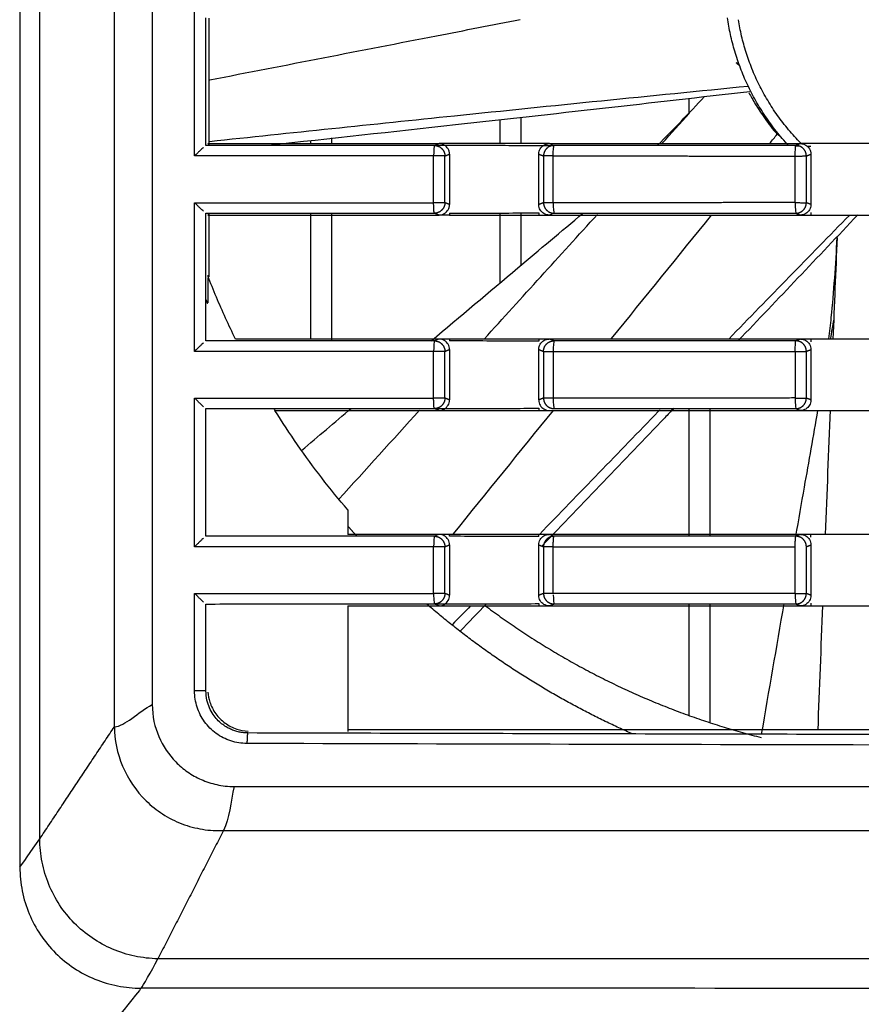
# Model space of a CAD drawing. Header units: millimetres. Extents: x 4946 to 6276, y -4769 to -3439.
# Tile 157 of 195: x 5809 to 5850, y -3674 to -3627. Entities that reach past the tile are written whole.
import ezdxf

# ---------------------------------------------------------------- set-up
doc = ezdxf.new("R2010")
doc.units = ezdxf.units.MM
doc.layers.add('ROXX_NEOmini_FIXTURE', color=7, linetype='Continuous', true_color=0x000000)
doc.dimstyles.get("Standard").update_dxf_attribs({"dimscale": 10, "dimtxt": 2.5, "dimasz": 3, "dimexe": 1, "dimexo": 0.5, "dimgap": 0.8, "dimtad": 1, "dimtoh": 1, "dimdec": 1, "dimzin": 1, "dimdsep": 46, "dimtxsty": 'Standard', "dimblk": 'OPEN90', "dimcen": 2.5, "dimadec": 1, "dimazin": 1, "dimtfac": 1, "dimtdec": 4, "dimtix": 1, "dimtofl": 0, "dimtmove": 1, "dimatfit": 3, "dimldrblk": 'OPEN90', "dimfxl": 1, "dimtolj": 1, "dimtzin": 1, "dimarcsym": 0})

# ---------------------------------------------------------------- blocks, each defined once
blk = doc.blocks.new('*D4')
at = {"layer": 'Defpoints', "color": 0}
for p in [(5752.196, -3663.256), (6119.696, -3663.256), (6119.696, -3885.816)]:
    blk.add_point(p, dxfattribs=at)
at = {"layer": 'ROXX_NEOmini_FIXTURE', "color": 0, "lineweight": -2}
for p, q in [((5752.196, -3669.257), (5752.196, -3888.817)), ((6119.696, -3669.257), (6119.696, -3888.817)), ((5758.197, -3885.816), (6113.695, -3885.816))]:
    blk.add_line(p, q, dxfattribs=at)
at = {"layer": 'ROXX_NEOmini_FIXTURE', "color": 0}
for points in [[(5758.197, -3884.816), (5758.197, -3886.817), (5752.196, -3885.816)], [(6113.695, -3886.817), (6113.695, -3884.816), (6119.696, -3885.816)]]:
    blk.add_solid(points, dxfattribs=at)
at = {"layer": 'ROXX_NEOmini_FIXTURE', "color": 0, "insert": (5935.946, -3878.915), "char_height": 9.0015, "attachment_point": 5}
blk.add_mtext('\\A1;367.5', dxfattribs=at)

msp = doc.modelspace()

# ---------------------------------------------------------------- linework, layer by layer
at = {"layer": 'ROXX_NEOmini_FIXTURE', "color": 18, "lineweight": -3, "true_color": 0x000000}
for points, degree in [([(5809.489, -3583.736), (5809.489, -3597.71), (5809.489, -3625.778), (5809.489, -3653.845), (5809.489, -3667.819)], 3), ([(5810.439, -3666.471), (5810.438, -3652.868), (5810.439, -3625.778), (5810.439, -3598.688), (5810.439, -3585.084)], 3), ([(5815.788, -3591.477), (5815.788, -3625.777), (5815.788, -3660.077)], 2), ([(5817.802, -3633.965), (5817.802, -3630.427), (5817.802, -3626.889)], 2), ([(5818.342, -3633.464), (5818.342, -3630.427), (5818.342, -3627.391)], 2), ([(5818.488, -3633.442), (5818.488, -3630.427), (5818.488, -3627.413)], 2), ([(5839.843, -3633.439), (5840.571, -3632.713), (5841.314, -3631.94), (5842.061, -3631.137)], 3), ([(5841.338, -3631.925), (5841.338, -3631.581), (5841.338, -3631.237)], 2), ([(5833.338, -3633.377), (5833.338, -3632.759), (5833.338, -3632.141)], 2), ([(5840.035, -3633.372), (5840.471, -3632.893), (5840.907, -3632.414), (5841.343, -3631.934)], 3), ([(5832.338, -3633.377), (5832.338, -3632.815), (5832.338, -3632.252)], 2), ([(5824.338, -3633.377), (5824.338, -3633.24), (5824.338, -3633.103)], 2), ([(5845.168, -3633.362), (5845.284, -3633.219), (5845.4, -3633.076), (5845.516, -3632.932)], 3), ([(5845.682, -3633.041), (5845.599, -3632.987), (5845.516, -3632.932)], 2), ([(5818.229, -3633.555), (5818.206, -3633.575), (5818.153, -3633.623), (5818.055, -3633.717), (5817.938, -3633.83), (5817.849, -3633.918), (5817.802, -3633.965)], 3), ([(5818.429, -3633.377), (5819.651, -3633.377), (5822.095, -3633.377), (5825.762, -3633.377), (5828.207, -3633.377), (5829.43, -3633.377)], 3), ([(5818.488, -3633.442), (5818.469, -3633.422), (5818.449, -3633.397), (5818.429, -3633.377)], 3), ([(5823.338, -3633.377), (5823.338, -3633.301), (5823.338, -3633.225)], 2), ([(5829.211, -3633.465), (5829.194, -3633.474), (5829.175, -3633.735), (5829.175, -3633.965)], 3), ([(5829.43, -3633.377), (5829.357, -3633.407), (5829.284, -3633.436), (5829.211, -3633.465)], 3), ([(5829.929, -3633.466), (5829.689, -3633.466), (5829.45, -3633.465), (5829.211, -3633.464)], 3), ([(5829.929, -3633.877), (5829.929, -3633.782), (5829.882, -3633.618), (5829.689, -3633.425), (5829.525, -3633.377), (5829.43, -3633.377)], 3), ([(5829.929, -3633.377), (5829.762, -3633.377), (5829.596, -3633.377), (5829.43, -3633.377)], 3), ([(5834.175, -3633.377), (5833.703, -3633.377), (5832.76, -3633.378), (5831.344, -3633.377), (5830.4, -3633.377), (5829.929, -3633.377)], 3), ([(5834.175, -3633.48), (5833.703, -3633.479), (5832.76, -3633.474), (5831.344, -3633.472), (5830.4, -3633.467), (5829.929, -3633.466)], 3), ([(5834.175, -3633.875), (5834.175, -3633.78), (5834.224, -3633.615), (5834.411, -3633.428), (5834.58, -3633.377), (5834.678, -3633.377)], 3), ([(5834.678, -3633.377), (5834.51, -3633.377), (5834.343, -3633.377), (5834.175, -3633.377)], 3), ([(5834.886, -3633.482), (5834.649, -3633.481), (5834.412, -3633.481), (5834.175, -3633.48)], 3), ([(5834.678, -3633.377), (5836.005, -3633.377), (5838.66, -3633.377), (5842.643, -3633.378), (5845.3, -3633.378), (5846.628, -3633.378)], 3), ([(5834.828, -3633.437), (5834.753, -3633.407), (5834.678, -3633.377)], 2), ([(5834.866, -3633.965), (5834.866, -3633.734), (5834.884, -3633.474), (5834.9, -3633.465)], 3), ([(5846.408, -3633.465), (5842.571, -3633.465), (5838.736, -3633.465), (5834.9, -3633.465)], 3), ([(5846.375, -3633.969), (5846.375, -3633.738), (5846.394, -3633.474), (5846.408, -3633.465)], 3), ([(5846.628, -3633.378), (5846.518, -3633.422), (5846.408, -3633.465)], 2), ([(5846.618, -3633.506), (5846.548, -3633.506), (5846.478, -3633.506), (5846.408, -3633.506)], 3), ([(5846.628, -3633.378), (5846.723, -3633.378), (5846.887, -3633.424), (5847.08, -3633.618), (5847.126, -3633.782), (5847.126, -3633.877)], 3), ([(5847.126, -3633.378), (5846.96, -3633.378), (5846.794, -3633.378), (5846.628, -3633.378)], 3), ([(5847.126, -3633.507), (5847.081, -3633.507), (5847.036, -3633.507), (5846.991, -3633.507)], 3), ([(5851.574, -3633.377), (5851.08, -3633.377), (5850.091, -3633.378), (5848.609, -3633.377), (5847.621, -3633.378), (5847.126, -3633.378)], 3), ([(5829.175, -3636.189), (5829.175, -3635.077), (5829.175, -3633.965)], 2), ([(5829.71, -3633.965), (5829.819, -3633.921), (5829.929, -3633.877)], 2), ([(5829.71, -3636.189), (5829.71, -3635.077), (5829.71, -3633.965)], 2), ([(5829.929, -3633.877), (5829.929, -3635.077), (5829.929, -3636.277)], 2), ([(5834.175, -3633.875), (5834.289, -3633.92), (5834.403, -3633.965)], 2), ([(5834.175, -3636.28), (5834.175, -3635.077), (5834.175, -3633.875)], 2), ([(5834.403, -3633.965), (5834.403, -3635.077), (5834.403, -3636.189)], 2), ([(5834.866, -3636.19), (5834.866, -3635.077), (5834.866, -3633.965)], 2), ([(5846.375, -3636.185), (5846.375, -3635.077), (5846.375, -3633.969)], 2), ([(5846.907, -3633.965), (5847.017, -3633.921), (5847.126, -3633.877)], 2), ([(5846.907, -3636.19), (5846.907, -3635.077), (5846.907, -3633.965)], 2), ([(5847.126, -3633.877), (5847.126, -3635.077), (5847.126, -3636.277)], 2), ([(5817.802, -3643.265), (5817.802, -3639.727), (5817.802, -3636.189)], 2), ([(5829.43, -3636.777), (5829.525, -3636.777), (5829.689, -3636.73), (5829.882, -3636.537), (5829.929, -3636.372), (5829.929, -3636.277)], 3), ([(5829.929, -3636.277), (5829.819, -3636.233), (5829.71, -3636.189)], 2), ([(5834.403, -3636.189), (5834.289, -3636.234), (5834.175, -3636.28)], 2), ([(5834.678, -3636.777), (5834.58, -3636.777), (5834.412, -3636.727), (5834.225, -3636.541), (5834.175, -3636.376), (5834.175, -3636.28)], 3), ([(5834.866, -3636.19), (5834.866, -3636.421), (5834.884, -3636.681), (5834.9, -3636.689)], 3), ([(5846.375, -3636.185), (5846.375, -3636.254), (5846.377, -3636.327), (5846.379, -3636.394)], 3), ([(5847.126, -3636.277), (5847.126, -3636.373), (5847.079, -3636.537), (5846.887, -3636.73), (5846.723, -3636.777), (5846.628, -3636.777)], 3), ([(5847.126, -3636.277), (5847.017, -3636.234), (5846.907, -3636.19)], 2), ([(5818.342, -3636.691), (5819.506, -3636.69), (5821.862, -3636.688), (5825.345, -3636.689), (5827.898, -3636.689), (5829.211, -3636.689)], 3), ([(5818.342, -3642.764), (5818.342, -3639.727), (5818.342, -3636.691)], 2), ([(5818.429, -3636.777), (5818.449, -3636.758), (5818.469, -3636.733), (5818.488, -3636.713)], 3), ([(5818.429, -3636.777), (5819.651, -3636.777), (5822.095, -3636.777), (5825.762, -3636.777), (5828.207, -3636.777), (5829.43, -3636.777)], 3), ([(5818.488, -3639.719), (5818.488, -3638.216), (5818.488, -3636.713)], 2), ([(5823.338, -3642.677), (5823.338, -3639.683), (5823.338, -3636.689)], 2), ([(5824.338, -3642.766), (5824.338, -3639.727), (5824.338, -3636.689)], 2), ([(5829.43, -3636.777), (5829.357, -3636.748), (5829.284, -3636.719), (5829.211, -3636.689)], 3), ([(5829.929, -3636.777), (5829.762, -3636.777), (5829.596, -3636.777), (5829.43, -3636.777)], 3), ([(5829.928, -3636.688), (5830.4, -3636.687), (5831.344, -3636.682), (5832.759, -3636.681), (5833.703, -3636.675), (5834.175, -3636.674)], 3), ([(5829.928, -3636.688), (5829.928, -3636.733), (5829.929, -3636.777)], 2), ([(5829.929, -3636.777), (5830.4, -3636.777), (5831.344, -3636.777), (5832.76, -3636.778), (5833.703, -3636.777), (5834.175, -3636.777)], 3), ([(5831.58, -3642.677), (5833.374, -3640.701), (5835.168, -3638.725), (5836.963, -3636.75)], 3), ([(5832.338, -3639.999), (5832.338, -3638.34), (5832.338, -3636.681)], 2), ([(5833.338, -3639.159), (5833.338, -3637.918), (5833.338, -3636.677)], 2), ([(5834.175, -3636.674), (5834.175, -3636.725), (5834.175, -3636.777)], 2), ([(5834.175, -3636.777), (5834.343, -3636.777), (5834.51, -3636.777), (5834.678, -3636.777)], 3), ([(5834.678, -3636.777), (5834.744, -3636.751), (5834.81, -3636.725)], 2), ([(5834.678, -3636.777), (5836.006, -3636.777), (5838.66, -3636.777), (5842.643, -3636.778), (5845.3, -3636.777), (5846.628, -3636.777)], 3), ([(5834.9, -3636.689), (5838.735, -3636.689), (5842.571, -3636.689), (5846.408, -3636.689)], 3), ([(5837.643, -3642.652), (5839.229, -3640.694), (5840.815, -3638.736), (5842.401, -3636.778)], 3), ([(5848.968, -3636.776), (5847.048, -3638.741), (5845.131, -3640.708), (5843.216, -3642.678)], 3), ([(5849.351, -3636.774), (5847.457, -3638.773), (5845.561, -3640.771), (5843.662, -3642.765)], 3), ([(5846.379, -3636.394), (5846.386, -3636.552), (5846.398, -3636.684), (5846.408, -3636.689)], 3), ([(5846.408, -3636.689), (5846.518, -3636.733), (5846.628, -3636.777)], 2), ([(5846.628, -3636.777), (5846.794, -3636.777), (5846.96, -3636.777), (5847.126, -3636.777)], 3), ([(5847.126, -3636.648), (5847.126, -3636.713), (5847.126, -3636.777)], 2), ([(5847.126, -3636.777), (5847.621, -3636.778), (5848.609, -3636.777), (5850.091, -3636.778), (5851.08, -3636.777), (5851.574, -3636.777)], 3), ([(5848.188, -3642.677), (5848.252, -3641.066), (5848.317, -3639.454), (5848.382, -3637.842)], 3), ([(5819.746, -3642.677), (5819.585, -3642.349), (5819.274, -3641.687), (5818.835, -3640.681), (5818.561, -3640.003), (5818.429, -3639.662)], 3), ([(5818.429, -3639.771), (5818.429, -3640.367), (5818.429, -3640.962)], 2), ([(5848.059, -3642.678), (5848.114, -3642.363), (5848.17, -3642.049), (5848.225, -3641.735)], 3), ([(5818.229, -3642.855), (5818.206, -3642.875), (5818.153, -3642.923), (5818.055, -3643.017), (5817.938, -3643.13), (5817.849, -3643.218), (5817.802, -3643.265)], 3), ([(5829.43, -3642.678), (5828.354, -3642.677), (5826.201, -3642.678), (5822.973, -3642.677), (5820.822, -3642.677), (5819.746, -3642.677)], 3), ([(5829.211, -3642.765), (5829.194, -3642.774), (5829.175, -3643.035), (5829.175, -3643.265)], 3), ([(5829.43, -3642.678), (5829.357, -3642.707), (5829.284, -3642.736), (5829.211, -3642.765)], 3), ([(5829.929, -3643.177), (5829.929, -3643.082), (5829.882, -3642.918), (5829.689, -3642.724), (5829.525, -3642.678), (5829.43, -3642.678)], 3), ([(5829.929, -3642.678), (5829.762, -3642.678), (5829.596, -3642.678), (5829.43, -3642.678)], 3), ([(5834.175, -3642.677), (5833.703, -3642.677), (5832.76, -3642.678), (5831.344, -3642.677), (5830.4, -3642.678), (5829.929, -3642.678)], 3), ([(5829.929, -3642.678), (5829.929, -3642.722), (5829.929, -3642.767)], 2), ([(5834.175, -3642.78), (5833.703, -3642.779), (5832.76, -3642.774), (5831.344, -3642.772), (5830.4, -3642.768), (5829.929, -3642.767)], 3), ([(5834.175, -3643.175), (5834.175, -3643.08), (5834.224, -3642.915), (5834.411, -3642.728), (5834.58, -3642.677), (5834.678, -3642.677)], 3), ([(5834.678, -3642.677), (5834.51, -3642.677), (5834.343, -3642.677), (5834.175, -3642.677)], 3), ([(5834.175, -3642.677), (5834.175, -3642.729), (5834.175, -3642.78)], 2), ([(5846.628, -3642.678), (5845.3, -3642.678), (5842.643, -3642.678), (5838.66, -3642.677), (5836.005, -3642.677), (5834.678, -3642.677)], 3), ([(5834.9, -3642.765), (5834.789, -3642.721), (5834.678, -3642.677)], 2), ([(5834.9, -3642.765), (5834.884, -3642.774), (5834.866, -3643.034), (5834.866, -3643.265)], 3), ([(5846.408, -3642.765), (5842.571, -3642.765), (5838.736, -3642.765), (5834.9, -3642.765)], 3), ([(5846.375, -3643.269), (5846.375, -3643.038), (5846.394, -3642.774), (5846.408, -3642.765)], 3), ([(5846.628, -3642.678), (5846.518, -3642.722), (5846.408, -3642.765)], 2), ([(5846.628, -3642.678), (5846.723, -3642.678), (5846.887, -3642.724), (5847.08, -3642.918), (5847.126, -3643.082), (5847.126, -3643.177)], 3), ([(5847.126, -3642.678), (5846.96, -3642.678), (5846.794, -3642.678), (5846.628, -3642.678)], 3), ([(5851.574, -3642.677), (5851.08, -3642.677), (5850.091, -3642.678), (5848.609, -3642.677), (5847.621, -3642.678), (5847.126, -3642.678)], 3), ([(5847.126, -3642.678), (5847.126, -3642.743), (5847.126, -3642.807)], 2), ([(5829.175, -3645.489), (5829.175, -3644.377), (5829.175, -3643.265)], 2), ([(5829.71, -3643.265), (5829.819, -3643.221), (5829.929, -3643.177)], 2), ([(5829.71, -3645.489), (5829.71, -3644.377), (5829.71, -3643.265)], 2), ([(5829.929, -3643.177), (5829.929, -3644.377), (5829.929, -3645.577)], 2), ([(5834.175, -3645.58), (5834.175, -3644.377), (5834.175, -3643.175)], 2), ([(5834.175, -3643.175), (5834.289, -3643.22), (5834.403, -3643.265)], 2), ([(5834.403, -3643.265), (5834.403, -3644.377), (5834.403, -3645.489)], 2), ([(5834.866, -3643.265), (5834.866, -3644.377), (5834.866, -3645.49)], 2), ([(5846.375, -3643.269), (5846.375, -3644.377), (5846.375, -3645.485)], 2), ([(5846.907, -3643.265), (5847.017, -3643.221), (5847.126, -3643.177)], 2), ([(5846.907, -3645.49), (5846.907, -3644.377), (5846.907, -3643.265)], 2), ([(5847.126, -3643.177), (5847.126, -3644.377), (5847.126, -3645.577)], 2), ([(5817.802, -3652.565), (5817.802, -3649.027), (5817.802, -3645.489)], 2), ([(5829.43, -3646.077), (5829.525, -3646.077), (5829.689, -3646.03), (5829.882, -3645.837), (5829.929, -3645.672), (5829.929, -3645.577)], 3), ([(5829.929, -3645.577), (5829.819, -3645.533), (5829.71, -3645.489)], 2), ([(5834.403, -3645.489), (5834.289, -3645.534), (5834.175, -3645.58)], 2), ([(5834.175, -3645.58), (5834.175, -3645.676), (5834.225, -3645.841), (5834.412, -3646.027), (5834.58, -3646.077), (5834.678, -3646.077)], 3), ([(5834.866, -3645.49), (5834.866, -3645.721), (5834.884, -3645.981), (5834.9, -3645.989)], 3), ([(5846.375, -3645.485), (5846.375, -3645.554), (5846.377, -3645.627), (5846.379, -3645.694)], 3), ([(5846.379, -3645.694), (5846.386, -3645.852), (5846.398, -3645.984), (5846.408, -3645.989)], 3), ([(5847.126, -3645.577), (5847.126, -3645.673), (5847.079, -3645.837), (5846.887, -3646.03), (5846.723, -3646.077), (5846.628, -3646.077)], 3), ([(5847.126, -3645.577), (5847.017, -3645.534), (5846.907, -3645.49)], 2), ([(5818.342, -3645.991), (5819.506, -3645.99), (5821.862, -3645.988), (5825.345, -3645.989), (5827.898, -3645.989), (5829.211, -3645.989)], 3), ([(5818.342, -3652.064), (5818.342, -3649.027), (5818.342, -3645.991)], 2), ([(5821.576, -3645.998), (5821.592, -3646.023), (5821.61, -3646.052), (5821.625, -3646.077)], 3), ([(5825.088, -3650.811), (5824.664, -3650.315), (5823.841, -3649.302), (5822.685, -3647.723), (5821.969, -3646.631), (5821.625, -3646.077)], 3), ([(5821.625, -3646.077), (5822.492, -3646.077), (5824.226, -3646.077), (5826.828, -3646.078), (5828.563, -3646.077), (5829.43, -3646.077)], 3), ([(5822.892, -3647.982), (5823.68, -3647.313), (5824.469, -3646.645), (5825.258, -3645.978)], 3), ([(5824.664, -3650.307), (5825.945, -3648.892), (5827.227, -3647.477), (5828.509, -3646.064)], 3), ([(5829.211, -3645.989), (5829.45, -3645.989), (5829.689, -3645.988), (5829.928, -3645.988)], 3), ([(5829.43, -3646.077), (5829.357, -3646.048), (5829.284, -3646.019), (5829.211, -3645.989)], 3), ([(5829.43, -3646.077), (5829.596, -3646.077), (5829.762, -3646.077), (5829.929, -3646.077)], 3), ([(5829.928, -3645.988), (5830.4, -3645.987), (5831.344, -3645.982), (5832.759, -3645.981), (5833.703, -3645.975), (5834.175, -3645.974)], 3), ([(5829.929, -3646.077), (5830.4, -3646.077), (5831.344, -3646.077), (5832.76, -3646.078), (5833.703, -3646.077), (5834.175, -3646.077)], 3), ([(5830.121, -3651.945), (5831.704, -3649.989), (5833.287, -3648.033), (5834.87, -3646.077)], 3), ([(5834.175, -3645.974), (5834.175, -3646.025), (5834.175, -3646.077)], 2), ([(5834.175, -3646.077), (5834.343, -3646.077), (5834.51, -3646.077), (5834.678, -3646.077)], 3), ([(5834.678, -3646.077), (5836.006, -3646.077), (5838.66, -3646.077), (5842.643, -3646.078), (5845.3, -3646.077), (5846.628, -3646.077)], 3), ([(5834.9, -3645.989), (5838.735, -3645.989), (5842.571, -3645.989), (5846.408, -3645.989)], 3), ([(5841.338, -3652.065), (5841.338, -3649.027), (5841.338, -3645.989)], 2), ([(5842.338, -3652.03), (5842.338, -3649.01), (5842.338, -3645.989)], 2), ([(5846.408, -3645.989), (5846.518, -3646.033), (5846.628, -3646.077)], 2), ([(5846.628, -3646.077), (5846.794, -3646.077), (5846.96, -3646.077), (5847.126, -3646.077)], 3), ([(5847.126, -3646.077), (5847.621, -3646.078), (5848.609, -3646.077), (5850.091, -3646.078), (5851.08, -3646.077), (5851.574, -3646.077)], 3), ([(5847.821, -3651.978), (5847.898, -3650.005), (5847.975, -3648.033), (5848.053, -3646.061)], 3), ([(5825.088, -3650.811), (5825.088, -3651.394), (5825.088, -3651.977)], 2), ([(5818.229, -3652.155), (5818.206, -3652.175), (5818.153, -3652.223), (5818.055, -3652.317), (5817.938, -3652.43), (5817.849, -3652.518), (5817.802, -3652.565)], 3), ([(5829.43, -3651.977), (5828.948, -3651.977), (5827.983, -3651.977), (5826.536, -3651.977), (5825.571, -3651.977), (5825.088, -3651.977)], 3), ([(5829.211, -3652.065), (5829.194, -3652.074), (5829.175, -3652.335), (5829.175, -3652.565)], 3), ([(5829.43, -3651.977), (5829.357, -3652.007), (5829.284, -3652.036), (5829.211, -3652.065)], 3), ([(5829.929, -3652.477), (5829.929, -3652.382), (5829.882, -3652.218), (5829.689, -3652.024), (5829.525, -3651.977), (5829.43, -3651.977)], 3), ([(5829.929, -3651.977), (5829.762, -3651.977), (5829.596, -3651.977), (5829.43, -3651.977)], 3), ([(5834.175, -3651.977), (5833.703, -3651.977), (5832.76, -3651.978), (5831.344, -3651.977), (5830.4, -3651.977), (5829.929, -3651.977)], 3), ([(5829.929, -3652.068), (5829.929, -3652.023), (5829.929, -3651.977)], 2), ([(5834.175, -3652.08), (5833.703, -3652.079), (5832.76, -3652.074), (5831.344, -3652.072), (5830.4, -3652.069), (5829.929, -3652.068)], 3), ([(5834.175, -3652.08), (5834.175, -3652.029), (5834.175, -3651.977)], 2), ([(5834.175, -3652.475), (5834.175, -3652.38), (5834.224, -3652.215), (5834.411, -3652.028), (5834.58, -3651.977), (5834.678, -3651.977)], 3), ([(5834.678, -3651.977), (5834.51, -3651.977), (5834.343, -3651.977), (5834.175, -3651.977)], 3), ([(5846.628, -3651.978), (5845.3, -3651.978), (5842.643, -3651.978), (5838.66, -3651.977), (5836.005, -3651.977), (5834.678, -3651.977)], 3), ([(5834.849, -3652.045), (5834.763, -3652.011), (5834.678, -3651.977)], 2), ([(5846.408, -3652.065), (5842.571, -3652.065), (5838.736, -3652.065), (5834.9, -3652.065)], 3), ([(5846.628, -3651.978), (5846.518, -3652.022), (5846.408, -3652.065)], 2), ([(5846.628, -3651.978), (5846.723, -3651.978), (5846.887, -3652.024), (5847.08, -3652.218), (5847.126, -3652.382), (5847.126, -3652.477)], 3), ([(5847.126, -3651.978), (5846.96, -3651.978), (5846.794, -3651.978), (5846.628, -3651.978)], 3), ([(5851.574, -3651.977), (5851.08, -3651.977), (5850.091, -3651.978), (5848.609, -3651.977), (5847.621, -3651.978), (5847.126, -3651.978)], 3), ([(5847.126, -3652.107), (5847.126, -3652.043), (5847.126, -3651.978)], 2), ([(5829.173, -3654.785), (5829.174, -3653.675), (5829.175, -3652.565)], 2), ([(5829.71, -3652.565), (5829.819, -3652.521), (5829.929, -3652.477)], 2), ([(5829.71, -3654.789), (5829.71, -3653.677), (5829.71, -3652.565)], 2), ([(5829.929, -3652.477), (5829.929, -3653.677), (5829.929, -3654.877)], 2), ([(5834.175, -3652.475), (5834.289, -3652.52), (5834.403, -3652.565)], 2), ([(5834.175, -3654.88), (5834.175, -3653.677), (5834.175, -3652.475)], 2), ([(5834.403, -3652.565), (5834.403, -3653.677), (5834.403, -3654.789)], 2), ([(5834.866, -3654.79), (5834.866, -3653.677), (5834.866, -3652.565)], 2), ([(5846.375, -3654.785), (5846.375, -3654.044), (5846.377, -3653.307), (5846.377, -3652.565)], 3), ([(5846.907, -3652.565), (5847.017, -3652.521), (5847.126, -3652.477)], 2), ([(5846.907, -3654.79), (5846.907, -3653.677), (5846.907, -3652.565)], 2), ([(5847.126, -3652.477), (5847.126, -3653.677), (5847.126, -3654.877)], 2), ([(5817.802, -3659.424), (5817.802, -3657.107), (5817.802, -3654.789)], 2), ([(5829.173, -3654.785), (5829.173, -3654.854), (5829.175, -3654.925), (5829.178, -3654.992)], 3), ([(5829.178, -3654.992), (5829.185, -3655.151), (5829.199, -3655.283), (5829.211, -3655.289)], 3), ([(5829.43, -3655.377), (5829.525, -3655.377), (5829.689, -3655.33), (5829.882, -3655.137), (5829.929, -3654.972), (5829.929, -3654.877)], 3), ([(5829.929, -3654.877), (5829.819, -3654.833), (5829.71, -3654.789)], 2), ([(5834.403, -3654.789), (5834.289, -3654.834), (5834.175, -3654.88)], 2), ([(5834.678, -3655.377), (5834.58, -3655.377), (5834.412, -3655.327), (5834.225, -3655.141), (5834.175, -3654.976), (5834.175, -3654.88)], 3), ([(5834.866, -3654.85), (5834.868, -3655.07), (5834.885, -3655.282), (5834.9, -3655.289)], 3), ([(5846.375, -3654.785), (5846.375, -3654.854), (5846.377, -3654.927), (5846.379, -3654.994)], 3), ([(5846.379, -3654.994), (5846.386, -3655.152), (5846.398, -3655.284), (5846.408, -3655.289)], 3), ([(5847.126, -3654.877), (5847.126, -3654.973), (5847.079, -3655.137), (5846.887, -3655.33), (5846.723, -3655.377), (5846.628, -3655.377)], 3), ([(5847.126, -3654.877), (5847.017, -3654.834), (5846.907, -3654.79)], 2), ([(5818.342, -3655.291), (5819.506, -3655.29), (5821.862, -3655.288), (5825.345, -3655.289), (5827.898, -3655.289), (5829.211, -3655.289)], 3), ([(5818.343, -3659.424), (5818.342, -3657.358), (5818.342, -3655.291)], 2), ([(5825.088, -3655.377), (5825.088, -3658.366), (5825.088, -3661.355)], 2), ([(5825.088, -3655.377), (5825.571, -3655.377), (5826.535, -3655.377), (5827.983, -3655.377), (5828.948, -3655.377), (5829.43, -3655.377)], 3), ([(5829.211, -3655.289), (5829.45, -3655.288), (5829.689, -3655.288), (5829.928, -3655.287)], 3), ([(5829.43, -3655.377), (5829.357, -3655.348), (5829.284, -3655.319), (5829.211, -3655.289)], 3), ([(5829.43, -3655.377), (5829.596, -3655.377), (5829.762, -3655.377), (5829.929, -3655.377)], 3), ([(5829.928, -3655.287), (5830.4, -3655.286), (5831.344, -3655.283), (5832.759, -3655.281), (5833.703, -3655.275), (5834.175, -3655.274)], 3), ([(5829.929, -3655.377), (5830.4, -3655.377), (5831.344, -3655.377), (5832.76, -3655.378), (5833.703, -3655.377), (5834.175, -3655.377)], 3), ([(5830.934, -3655.374), (5830.645, -3655.674), (5830.356, -3655.974), (5830.066, -3656.274)], 3), ([(5831.688, -3655.282), (5831.269, -3655.719), (5830.85, -3656.155), (5830.432, -3656.591)], 3), ([(5834.175, -3655.274), (5834.175, -3655.325), (5834.175, -3655.377)], 2), ([(5834.175, -3655.377), (5834.343, -3655.377), (5834.51, -3655.377), (5834.678, -3655.377)], 3), ([(5834.678, -3655.377), (5834.789, -3655.333), (5834.9, -3655.289)], 2), ([(5834.678, -3655.377), (5836.006, -3655.377), (5838.66, -3655.377), (5842.643, -3655.378), (5845.3, -3655.377), (5846.628, -3655.377)], 3), ([(5834.9, -3655.289), (5838.735, -3655.289), (5842.571, -3655.289), (5846.408, -3655.289)], 3), ([(5841.338, -3660.602), (5841.338, -3657.946), (5841.338, -3655.289)], 2), ([(5842.338, -3660.945), (5842.338, -3658.117), (5842.338, -3655.289)], 2), ([(5844.78, -3661.491), (5845.135, -3659.42), (5845.492, -3657.349), (5845.851, -3655.278)], 3), ([(5846.408, -3655.289), (5846.518, -3655.333), (5846.628, -3655.377)], 2), ([(5846.628, -3655.377), (5846.794, -3655.377), (5846.96, -3655.377), (5847.126, -3655.377)], 3), ([(5847.126, -3655.248), (5847.126, -3655.313), (5847.126, -3655.377)], 2), ([(5847.126, -3655.377), (5847.621, -3655.378), (5848.609, -3655.377), (5850.091, -3655.378), (5851.08, -3655.377), (5851.574, -3655.377)], 3), ([(5847.463, -3661.277), (5847.538, -3659.311), (5847.613, -3657.344), (5847.689, -3655.377)], 3), ([(5820.294, -3661.931), (5820.025, -3661.93), (5819.516, -3661.845), (5818.804, -3661.483), (5818.245, -3660.92), (5817.885, -3660.205), (5817.802, -3659.694), (5817.802, -3659.424)], 3), ([(5813.988, -3661.13), (5814.48, -3661.125), (5815.117, -3660.428), (5815.788, -3660.077)], 3), ([(5810.439, -3666.471), (5812.214, -3663.801), (5813.988, -3661.13)], 2), ([(5883.588, -3661.277), (5854.338, -3661.277), (5825.088, -3661.277)], 2), ([(6051.382, -3661.931), (6032.167, -3661.985), (5993.673, -3662.064), (5935.838, -3662.106), (5878.004, -3662.064), (5839.51, -3661.985), (5820.294, -3661.931)], 3), ([(5819.688, -3663.977), (5819.501, -3664.708), (5819.471, -3665.501), (5819.177, -3666.077)], 3), ([(5819.177, -3666.077), (5817.616, -3669.127), (5816.055, -3672.178)], 2), ([(5809.489, -3667.819), (5809.578, -3667.725), (5810.028, -3667.048), (5810.439, -3666.471)], 3), ([(5815.256, -3673.577), (5815.339, -3673.472), (5815.737, -3672.798), (5816.055, -3672.178)], 3), ([(6056.42, -3673.577), (6036.35, -3673.576), (5996.19, -3673.619), (5935.838, -3673.501), (5875.487, -3673.619), (5835.326, -3673.576), (5815.256, -3673.577)], 3)]:
    msp.add_open_spline(points, degree=degree, dxfattribs=at)
for points, knots in [([(5813.988, -3661.13), (5813.988, -3660.951), (5813.988, -3660.491), (5813.988, -3659.681), (5813.988, -3658.639), (5813.988, -3657.416), (5813.988, -3655.794), (5813.988, -3653.792), (5813.988, -3650.638), (5813.988, -3646.779), (5813.988, -3642.26), (5813.988, -3637.831), (5813.988, -3632.022), (5813.988, -3624.899), (5813.988, -3616.447), (5813.988, -3607.975), (5813.988, -3599.364), (5813.988, -3593.449), (5813.988, -3590.424)], [-70.706142, -70.706142, -70.706142, -70.706142, -70.15375, -69.601358, -68.496575, -67.391791, -66.287008, -64.077441, -61.867874, -57.44874, -53.029606, -48.610472, -44.191338, -35.35307, -26.514802, -17.676534, -8.838266, 0, 0, 0, 0]), ([(5818.529, -3630.341), (5822.124, -3629.641), (5827.046, -3628.684), (5831.968, -3627.727), (5833.295, -3627.469)], [-25.128936, -25.128936, -25.128936, -25.128936, -14.043618, -9.954266, -9.954266, -9.954266, -9.954266]), ([(5843.547, -3629.509), (5843.567, -3629.527), (5843.589, -3629.547), (5843.619, -3629.574), (5843.656, -3629.607), (5843.694, -3629.641), (5843.732, -3629.675)], [0.2040265, 0.2040265, 0.2040265, 0.2040265, 0.3388916, 0.3388916, 0.3388916, 0.5510337, 0.5510337, 0.5510337, 0.5510337]), ([(5844.144, -3630.653), (5839.483, -3631.113), (5830.935, -3631.978), (5822.39, -3632.876), (5818.504, -3633.287)], [-28.151, -28.151, -28.151, -28.151, -14.098968, -2.374751, -2.374751, -2.374751, -2.374751]), ([(5844.219, -3630.906), (5839.55, -3631.445), (5831.915, -3632.306), (5824.277, -3633.141), (5821.311, -3633.463)], [0, 0, 0, 0, 14.098923, 23.050222, 23.050222, 23.050222, 23.050222]), ([(5844.173, -3630.954), (5844.262, -3631.121), (5844.485, -3631.516), (5844.924, -3632.189), (5845.305, -3632.682), (5845.516, -3632.932)], [8.531534, 8.531534, 8.531534, 8.531534, 9.932431, 11.587798, 13.243639, 13.243639, 13.243639, 13.243639]), ([(5829.211, -3633.465), (5828.027, -3633.465), (5825.645, -3633.465), (5822.115, -3633.466), (5819.614, -3633.464), (5818.342, -3633.464)], [0, 0, 0, 0, 3.634609, 7.269223, 10.903837, 10.903837, 10.903837, 10.903837]), ([(5818.229, -3636.6), (5818.206, -3636.579), (5818.153, -3636.531), (5818.055, -3636.438), (5817.938, -3636.325), (5817.849, -3636.236), (5817.802, -3636.189)], [0.4128925, 0.4128925, 0.4128925, 0.4128925, 0.5505233, 0.6881542, 0.825785, 0.9634049, 0.9634049, 0.9634049, 0.9634049]), ([(5829.067, -3642.758), (5830.438, -3641.6), (5832.841, -3639.576), (5835.246, -3637.555), (5836.278, -3636.689)], [8.594402, 8.594402, 8.594402, 8.594402, 13.97939, 18.019683, 18.019683, 18.019683, 18.019683]), ([(5847.983, -3642.671), (5848.023, -3642.334), (5848.06, -3641.993), (5848.095, -3641.647), (5848.216, -3640.439), (5848.307, -3639.157), (5848.375, -3637.838)], [3.445524, 3.445524, 3.445524, 3.445524, 4.764393, 4.764393, 4.764393, 9.3799, 9.3799, 9.3799, 9.3799]), ([(5829.211, -3642.765), (5828.027, -3642.765), (5825.645, -3642.765), (5822.115, -3642.766), (5819.614, -3642.764), (5818.342, -3642.764)], [0, 0, 0, 0, 3.634609, 7.269223, 10.903837, 10.903837, 10.903837, 10.903837]), ([(5818.229, -3645.9), (5818.206, -3645.879), (5818.153, -3645.831), (5818.055, -3645.738), (5817.938, -3645.625), (5817.849, -3645.536), (5817.802, -3645.489)], [0.4128925, 0.4128925, 0.4128925, 0.4128925, 0.5505233, 0.6881542, 0.825785, 0.9634049, 0.9634049, 0.9634049, 0.9634049]), ([(5839.945, -3646.048), (5839.918, -3646.076), (5838.005, -3648.05), (5836.094, -3650.026), (5834.213, -3651.975)], [-14.219078, -14.219078, -14.219078, -14.219078, -14.098968, -5.973156, -5.973156, -5.973156, -5.973156]), ([(5840.605, -3645.972), (5840.459, -3646.124), (5838.371, -3648.311), (5836.28, -3650.494), (5834.333, -3652.525)], [13.46687, 13.46687, 13.46687, 13.46687, 14.098923, 22.537329, 22.537329, 22.537329, 22.537329]), ([(5846.409, -3652.066), (5846.545, -3651.285), (5846.894, -3649.289), (5847.245, -3647.293), (5847.459, -3646.077)], [-16.371858, -16.371858, -16.371858, -16.371858, -13.995458, -10.292231, -10.292231, -10.292231, -10.292231]), ([(5829.211, -3652.065), (5828.027, -3652.065), (5825.645, -3652.065), (5822.115, -3652.066), (5819.614, -3652.064), (5818.342, -3652.064)], [0, 0, 0, 0, 3.634609, 7.269223, 10.903837, 10.903837, 10.903837, 10.903837]), ([(5818.229, -3655.2), (5818.206, -3655.179), (5818.153, -3655.131), (5818.055, -3655.038), (5817.938, -3654.925), (5817.849, -3654.836), (5817.802, -3654.789)], [-0.5505124, -0.5505124, -0.5505124, -0.5505124, -0.4128815, -0.2752507, -0.1376199, 0, 0, 0, 0]), ([(5820.335, -3661.43), (5820.264, -3661.43), (5820.125, -3661.422), (5819.917, -3661.388), (5819.71, -3661.332), (5819.502, -3661.249), (5819.291, -3661.136), (5819.078, -3660.986), (5818.867, -3660.79), (5818.669, -3660.539), (5818.497, -3660.227), (5818.373, -3659.849), (5818.343, -3659.571), (5818.343, -3659.424)], [-3.154538, -3.154538, -3.154538, -3.154538, -2.941994, -2.732018, -2.518458, -2.295283, -2.056607, -1.796646, -1.509612, -1.19051, -0.835909, -0.441353, 0, 0, 0, 0]), ([(5818.434, -3659.483), (5818.446, -3659.647), (5818.518, -3660.009), (5818.784, -3660.535), (5819.23, -3660.983), (5819.775, -3661.262), (5820.159, -3661.333), (5820.348, -3661.341)], [0.143396, 0.143396, 0.143396, 0.143396, 0.635351, 1.270703, 1.906054, 2.541406, 3.10335, 3.10335, 3.10335, 3.10335]), ([(5815.788, -3660.077), (5815.788, -3660.637), (5816.02, -3661.652), (5816.704, -3662.668), (5817.449, -3663.299), (5818.102, -3663.666), (5818.719, -3663.873), (5819.258, -3663.961), (5819.542, -3663.977), (5819.688, -3663.977)], [0, 0, 0, 0, 1.547339, 3.094677, 3.868347, 4.642016, 5.415685, 5.80252, 6.189355, 6.189355, 6.189355, 6.189355]), ([(5813.988, -3661.13), (5813.995, -3661.749), (5814.242, -3663.044), (5815.213, -3664.478), (5816.258, -3665.31), (5817.19, -3665.786), (5818.02, -3666.005), (5818.67, -3666.08), (5819.035, -3666.082), (5819.177, -3666.077)], [-8.094291, -8.094291, -8.094291, -8.094291, -6.070718, -4.047145, -3.035359, -2.023573, -1.011786, -0.505893, 0, 0, 0, 0]), ([(5819.177, -3666.077), (5822.958, -3666.077), (5830.614, -3666.077), (5846.327, -3666.077), (5866.769, -3666.077), (5892.709, -3666.077), (5915.57, -3666.077), (5934.739, -3666.077), (5949.603, -3666.077), (5965.003, -3666.077), (5980.989, -3666.077), (5994.849, -3666.077), (6006.297, -3666.077), (6015.076, -3666.077), (6022.566, -3666.077), (6028.671, -3666.077), (6033.308, -3666.077), (6038.006, -3666.077), (6041.973, -3666.077), (6045.18, -3666.077), (6047.198, -3666.077), (6048.822, -3666.077), (6050.04, -3666.077), (6051.072, -3666.077), (6051.871, -3666.077), (6052.323, -3666.077), (6052.5, -3666.077)], [-233.575235, -233.575235, -233.575235, -233.575235, -218.976819, -204.378364, -175.181454, -145.984544, -116.787634, -102.189179, -87.590724, -72.99227, -58.393815, -43.79536, -36.496132, -29.196905, -21.897677, -18.248064, -14.59845, -10.948836, -7.299222, -5.474416, -3.649609, -2.737205, -1.824802, -0.912398, -0.456197, 0, 0, 0, 0]), ([(5816.055, -3672.178), (5815.685, -3672.172), (5814.948, -3672.087), (5813.532, -3671.639), (5811.975, -3670.577), (5810.938, -3669.006), (5810.512, -3667.581), (5810.439, -3666.841), (5810.439, -3666.471)], [-8.992159, -8.992159, -8.992159, -8.992159, -7.868135, -6.74411, -4.496062, -2.248013, -1.123989, 0, 0, 0, 0]), ([(5809.489, -3667.819), (5809.489, -3668.198), (5809.565, -3668.957), (5810.009, -3670.415), (5811.087, -3672.015), (5812.689, -3673.074), (5814.133, -3673.505), (5814.882, -3673.578), (5815.256, -3673.577)], [-9.190061, -9.190061, -9.190061, -9.190061, -8.041389, -6.892502, -4.594728, -2.296954, -1.148067, 0, 0, 0, 0]), ([(6055.622, -3672.177), (6015.885, -3672.177), (5935.835, -3672.178), (5855.79, -3672.178), (5816.055, -3672.178)], [-239.897722, -239.897722, -239.897722, -239.897722, -119.948782, 0, 0, 0, 0]), ([(5815.256, -3673.577), (5815.229, -3673.612), (5814.241, -3674.88), (5811.748, -3677.811), (5808.306, -3681.238), (5805.328, -3683.624), (5803.836, -3684.653), (5803.337, -3684.977)], [-57.635519, -57.635519, -57.635519, -57.635519, -57.237493, -42.92812, -21.464059, -7.154685, 0, 0, 0, 0])]:
    msp.add_open_spline(points, degree=3, knots=knots, dxfattribs=at)
for points, weights in [([(5846.057, -3633.465), (5843.657, -3630.88), (5843.154, -3627.389)], [0.855278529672, 0.85969419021, 0.948329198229]), ([(5846.641, -3633.353), (5844.217, -3630.89), (5843.673, -3627.478)], [0.855050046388, 0.855565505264, 0.943714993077]), ([(5829.211, -3633.465), (5829.417, -3633.466), (5829.563, -3633.612)], [1, 0.923920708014, 1]), ([(5834.9, -3633.465), (5834.695, -3633.466), (5834.549, -3633.613)], [1, 0.924124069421, 1]), ([(5846.761, -3633.612), (5846.614, -3633.466), (5846.408, -3633.465)], [1, 0.923946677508, 1]), ([(5829.175, -3633.965), (5823.487, -3633.965), (5817.802, -3633.965)], [1, 0.99999215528, 1]), ([(5829.71, -3633.965), (5829.667, -3633.965), (5829.175, -3633.965)], [1, 0.711731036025, 1]), ([(5829.563, -3633.612), (5829.709, -3633.758), (5829.71, -3633.965)], [1, 0.923900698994, 1]), ([(5834.549, -3633.613), (5834.403, -3633.759), (5834.403, -3633.965)], [1, 0.924403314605, 1]), ([(5834.866, -3633.965), (5834.44, -3633.965), (5834.403, -3633.965)], [1, 0.760524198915, 1]), ([(5834.866, -3633.965), (5840.619, -3633.965), (5846.375, -3633.969)], [1, 0.999991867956, 1]), ([(5846.375, -3633.969), (5846.865, -3633.965), (5846.907, -3633.965)], [1, 0.713639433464, 1]), ([(5846.907, -3633.965), (5846.907, -3633.758), (5846.761, -3633.612)], [1, 0.923920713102, 1]), ([(5817.802, -3636.189), (5823.487, -3636.189), (5829.175, -3636.189)], [1, 0.999992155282, 1]), ([(5829.565, -3636.189), (5829.403, -3636.189), (5829.175, -3636.189)], [1, 0.90906202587, 1]), ([(5829.211, -3636.689), (5829.175, -3636.672), (5829.175, -3636.189)], [1, 0.719368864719, 1]), ([(5829.71, -3636.189), (5829.709, -3636.396), (5829.563, -3636.543)], [1, 0.923923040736, 1]), ([(5829.71, -3636.189), (5829.694, -3636.189), (5829.565, -3636.189)], [1, 0.939692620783, 1]), ([(5834.866, -3636.19), (5834.44, -3636.19), (5834.403, -3636.189)], [1, 0.760506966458, 1]), ([(5834.403, -3636.189), (5834.403, -3636.395), (5834.549, -3636.542)], [1, 0.924140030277, 1]), ([(5846.375, -3636.185), (5840.619, -3636.19), (5834.866, -3636.19)], [1, 0.999991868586, 1]), ([(5846.375, -3636.185), (5846.865, -3636.19), (5846.907, -3636.19)], [1, 0.713642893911, 1]), ([(5846.761, -3636.543), (5846.907, -3636.396), (5846.907, -3636.19)], [1, 0.923963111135, 1]), ([(5829.563, -3636.543), (5829.417, -3636.689), (5829.211, -3636.689)], [1, 0.923901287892, 1]), ([(5834.549, -3636.542), (5834.694, -3636.688), (5834.9, -3636.689)], [1, 0.924387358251, 1]), ([(5846.408, -3636.689), (5846.614, -3636.689), (5846.761, -3636.543)], [1, 0.923795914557, 1]), ([(5818.429, -3640.993), (5818.385, -3640.889), (5818.342, -3640.785)], [0.885911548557, 0.886411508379, 0.886919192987]), ([(5829.211, -3642.765), (5829.417, -3642.766), (5829.563, -3642.912)], [1, 0.923920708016, 1]), ([(5829.563, -3642.912), (5829.709, -3643.058), (5829.71, -3643.265)], [1, 0.923900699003, 1]), ([(5834.403, -3643.265), (5834.403, -3643.059), (5834.549, -3642.913)], [1, 0.924403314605, 1]), ([(5834.549, -3642.913), (5834.695, -3642.766), (5834.9, -3642.765)], [1, 0.924124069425, 1]), ([(5846.761, -3642.912), (5846.614, -3642.766), (5846.408, -3642.765)], [1, 0.923946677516, 1]), ([(5846.907, -3643.265), (5846.907, -3643.058), (5846.761, -3642.912)], [1, 0.923920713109, 1]), ([(5829.175, -3643.265), (5823.487, -3643.265), (5817.802, -3643.265)], [1, 0.99999215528, 1]), ([(5829.71, -3643.265), (5829.667, -3643.265), (5829.175, -3643.265)], [1, 0.711731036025, 1]), ([(5834.403, -3643.265), (5834.44, -3643.265), (5834.866, -3643.265)], [1, 0.760524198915, 1]), ([(5834.866, -3643.265), (5840.619, -3643.265), (5846.375, -3643.269)], [1, 0.999991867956, 1]), ([(5846.375, -3643.269), (5846.865, -3643.265), (5846.907, -3643.265)], [1, 0.713639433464, 1]), ([(5817.802, -3645.489), (5823.487, -3645.489), (5829.175, -3645.489)], [1, 0.999992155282, 1]), ([(5829.565, -3645.489), (5829.403, -3645.489), (5829.175, -3645.489)], [1, 0.90906202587, 1]), ([(5829.211, -3645.989), (5829.175, -3645.972), (5829.175, -3645.489)], [1, 0.719368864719, 1]), ([(5829.71, -3645.489), (5829.709, -3645.696), (5829.563, -3645.843)], [1, 0.923923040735, 1]), ([(5829.71, -3645.489), (5829.694, -3645.489), (5829.565, -3645.489)], [1, 0.939692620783, 1]), ([(5834.866, -3645.49), (5834.44, -3645.49), (5834.403, -3645.489)], [1, 0.760506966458, 1]), ([(5834.403, -3645.489), (5834.403, -3645.695), (5834.549, -3645.842)], [1, 0.924140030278, 1]), ([(5846.375, -3645.485), (5840.619, -3645.49), (5834.866, -3645.49)], [1, 0.999991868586, 1]), ([(5846.375, -3645.485), (5846.865, -3645.49), (5846.907, -3645.49)], [1, 0.713642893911, 1]), ([(5846.761, -3645.843), (5846.907, -3645.696), (5846.907, -3645.49)], [1, 0.923963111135, 1]), ([(5829.563, -3645.843), (5829.417, -3645.989), (5829.211, -3645.989)], [1, 0.923901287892, 1]), ([(5834.549, -3645.842), (5834.694, -3645.988), (5834.9, -3645.989)], [1, 0.924387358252, 1]), ([(5846.408, -3645.989), (5846.614, -3645.989), (5846.761, -3645.843)], [1, 0.923795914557, 1]), ([(5825.53, -3652.066), (5825.307, -3651.821), (5825.088, -3651.573)], [0.853999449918, 0.854164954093, 0.854391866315]), ([(5829.211, -3652.065), (5829.417, -3652.066), (5829.563, -3652.212)], [1, 0.923920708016, 1]), ([(5829.563, -3652.212), (5829.709, -3652.358), (5829.71, -3652.565)], [1, 0.923900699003, 1]), ([(5834.549, -3652.213), (5834.403, -3652.359), (5834.403, -3652.565)], [1, 0.924401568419, 1]), ([(5834.9, -3652.065), (5834.695, -3652.066), (5834.549, -3652.213)], [1, 0.924123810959, 1]), ([(5834.866, -3652.565), (5834.866, -3652.082), (5834.9, -3652.065)], [1, 0.71928104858, 1]), ([(5846.377, -3652.565), (5846.378, -3652.082), (5846.408, -3652.065)], [1, 0.7193510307, 1]), ([(5846.761, -3652.212), (5846.614, -3652.066), (5846.408, -3652.065)], [1, 0.923960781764, 1]), ([(5846.907, -3652.565), (5846.907, -3652.358), (5846.761, -3652.212)], [1, 0.923920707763, 1]), ([(5829.175, -3652.565), (5823.487, -3652.565), (5817.802, -3652.565)], [1, 0.99999215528, 1]), ([(5829.71, -3652.565), (5829.667, -3652.565), (5829.175, -3652.565)], [1, 0.711731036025, 1]), ([(5834.866, -3652.565), (5834.44, -3652.565), (5834.403, -3652.565)], [1, 0.760524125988, 1]), ([(5834.866, -3652.565), (5840.62, -3652.565), (5846.377, -3652.565)], [1, 0.999991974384, 1]), ([(5817.802, -3654.789), (5823.486, -3654.789), (5829.173, -3654.785)], [1, 0.999992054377, 1]), ([(5829.71, -3654.789), (5829.667, -3654.789), (5829.173, -3654.785)], [1, 0.710505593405, 1]), ([(5829.71, -3654.789), (5829.709, -3654.996), (5829.563, -3655.143)], [1, 0.923923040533, 1]), ([(5834.866, -3654.79), (5834.44, -3654.79), (5834.403, -3654.789)], [1, 0.760506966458, 1]), ([(5834.403, -3654.789), (5834.403, -3654.995), (5834.549, -3655.142)], [1, 0.924140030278, 1]), ([(5846.375, -3654.785), (5840.619, -3654.79), (5834.866, -3654.79)], [1, 0.999991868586, 1]), ([(5846.375, -3654.785), (5846.865, -3654.79), (5846.907, -3654.79)], [1, 0.713642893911, 1]), ([(5846.761, -3655.143), (5846.907, -3654.996), (5846.907, -3654.79)], [1, 0.923963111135, 1]), ([(5838.638, -3661.477), (5833.283, -3659.122), (5828.854, -3655.299)], [0.883622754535, 0.859424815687, 0.854699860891]), ([(5829.563, -3655.143), (5829.417, -3655.289), (5829.211, -3655.289)], [1, 0.923901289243, 1]), ([(5831.614, -3655.359), (5837.553, -3659.821), (5844.754, -3661.645)], [0.976341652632, 0.952457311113, 0.96660847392]), ([(5834.549, -3655.142), (5834.694, -3655.288), (5834.9, -3655.289)], [1, 0.924401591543, 1]), ([(5846.408, -3655.289), (5846.614, -3655.289), (5846.761, -3655.143)], [1, 0.923905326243, 1]), ([(5820.335, -3661.43), (5820.296, -3661.444), (5820.294, -3661.931)], [1, 0.716084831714, 1]), ([(6051.342, -3661.43), (5935.838, -3661.755), (5820.335, -3661.43)], [1, 0.996771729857, 1]), ([(5819.688, -3663.977), (5935.838, -3663.981), (6051.989, -3663.984)], [1, 0.996741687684, 1])]:
    msp.add_rational_spline(points, weights, degree=2, dxfattribs=at)
msp.add_rational_spline([(5818.343, -3659.424), (5818.335, -3659.424), (5818.175, -3659.424), (5818.015, -3659.424), (5817.802, -3659.424)], [1, 0.919285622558, 1, 0.919285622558, 1], degree=2, knots=[0, 0, 0, 0.4045287, 0.4045287, 0.8090574, 0.8090574, 0.8090574], dxfattribs=at)

# ---------------------------------------------------------------- dimensions: what is measured, and where the dimension line sits
at = {"layer": 'ROXX_NEOmini_FIXTURE', "color": 5, "true_color": 0x0000ff}
dim = msp.add_linear_dim(base=(6119.696, -3885.816), p1=(5752.196, -3663.256), p2=(6119.696, -3663.256), dimstyle='Standard', override={"dimscale": 3.0005, "dimtxt": 3, "dimasz": 2, "dimexe": 1, "dimexo": 2, "dimgap": 0.8, "dimtad": 1, "dimtih": 0, "dimtoh": 0, "dimdec": 1, "dimlfac": 1, "dimzin": 1, "dimtxsty": 'Standard', "dimsah": 0, "dimcen": 2.5, "dimadec": 1, "dimazin": 1, "dimtix": 0, "dimtmove": 0, "dimtzin": 1}, dxfattribs=at)
dim.commit()
dim.dimension.update_dxf_attribs({"geometry": '*D4', "text_midpoint": (5935.946, -3878.915)})

doc.saveas('drawing.dxf')
